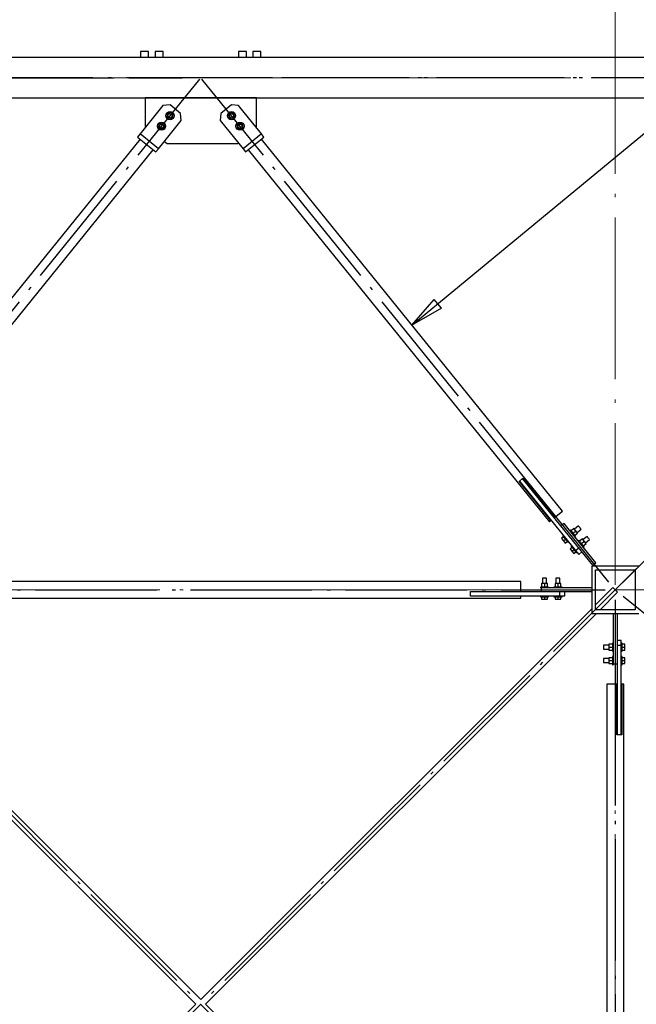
# Paper-space layout 'A0 Advance Steel' of a CAD drawing. Header units: millimetres. Extents: x 228 to 822, y 214 to 634.
# Tile 59 of 76: x 602 to 620, y 300 to 329. Entities that reach past the tile are written whole.
import ezdxf

# ---------------------------------------------------------------- set-up
doc = ezdxf.new("R2010")
doc.units = ezdxf.units.MM
doc.linetypes.add('ACAD_ISO04W100', pattern=[30, 24, -3, 0, -3])
doc.layers.get('0').update_dxf_attribs({"linetype": 'CONTINUOUS'})
for name, color, linetype in [('AS_Belki', 145, 'CONTINUOUS'), ('AS_Blachy', 30, 'CONTINUOUS'), ('AS_Sruby', 9, 'CONTINUOUS')]:
    doc.layers.add(name, color=color, linetype=linetype)

# ---------------------------------------------------------------- blocks, each defined once
blk = doc.blocks.new('324ewdsczxzxcz')
at = {"linetype": 'ACAD_ISO04W100', "lineweight": 5, "ltscale": 0.2}
for p, q in [((343.029, 244.968), (343.029, 340.131)), ((378.311, 321.018, -2695.986), (283.147, 321.018, -2695.986)), ((378.311, 305.818, -2695.986), (283.147, 305.818, -2695.986))]:
    blk.add_line(p, q, dxfattribs=at)

psp = doc.layouts.new('A0 Advance Steel')

# ---------------------------------------------------------------- linework, layer by layer
at = {"color": 0, "linetype": 'ByBlock', "lineweight": -2}
for p, q in [((613.526, 319.91), (614.191, 320.675)), ((614.403, 320.418), (614.191, 320.675)), ((614.403, 320.418), (613.526, 319.91))]:
    psp.add_line(p, q, dxfattribs=at)
at = {"color": 7}
psp.add_lwpolyline([(613.526, 319.91), (643.79, 344.895), (658.737, 344.895)], dxfattribs=at)
at = {"layer": 'AS_Belki', "linetype": 'Continuous', "ltscale": 0.15}
for p, q in [((631.66, 327.855), (582.86, 327.855)), ((582.86, 326.655), (631.66, 326.655)), ((605.462, 325.43), (597.76, 315.913)), ((617.993, 314.389), (609.059, 325.43)), ((597.76, 315.118), (605.851, 325.116)), ((608.67, 325.116), (617.605, 314.074)), ((616.809, 315.36), (616.817, 315.366)), ((616.817, 315.366), (617.76, 314.2)), ((616.708, 315.278), (616.716, 315.285)), ((617.651, 314.112), (616.708, 315.278)), ((617.76, 314.2), (617.993, 314.389)), ((617.605, 314.074), (617.651, 314.112)), ((620.26, 312.755), (618.86, 312.755)), ((618.86, 312.755), (618.86, 311.355)), ((618.97, 312.645), (620.15, 312.645)), ((618.97, 311.465), (618.97, 312.645)), ((620.15, 312.645), (620.15, 311.465)), ((616.76, 312.305), (597.76, 312.305)), ((616.76, 312.005), (616.76, 312.305)), ((619.49, 312.126), (618.97, 311.607)), ((619.51, 312.105), (619.49, 312.126)), ((619.56, 312.055), (619.51, 312.105)), ((597.76, 311.805), (616.76, 311.805)), ((615.26, 312.005), (616.76, 312.005)), ((615.26, 311.995), (615.26, 312.005)), ((615.26, 311.865), (615.26, 311.875)), ((616.76, 311.865), (615.26, 311.865)), ((616.76, 311.805), (616.76, 311.865)), ((619.112, 311.465), (619.631, 311.984)), ((619.61, 312.005), (619.56, 312.055)), ((619.631, 311.984), (619.61, 312.005)), ((595.519, 311.355), (607.119, 299.755)), ((607.26, 299.897), (595.66, 311.497)), ((618.86, 311.497), (607.26, 299.897)), ((607.402, 299.755), (619.002, 311.355)), ((618.86, 311.355), (620.26, 311.355)), ((620.15, 311.465), (618.97, 311.465)), ((619.61, 309.255), (619.31, 309.255)), ((619.31, 309.255), (619.31, 290.255)), ((619.61, 307.755), (619.61, 309.255)), ((619.81, 309.255), (619.75, 309.255)), ((619.75, 309.255), (619.75, 307.755)), ((619.81, 290.255), (619.81, 309.255)), ((619.62, 307.755), (619.61, 307.755)), ((619.75, 307.755), (619.74, 307.755)), ((607.119, 299.755), (595.519, 288.155)), ((619.002, 288.155), (607.402, 299.755))]:
    psp.add_line(p, q, dxfattribs=at)
at = {"layer": 'AS_Belki', "color": 10, "linetype": 'ACAD_ISO04W100', "ltscale": 0.15}
for points in [[(634.16, 327.255), (631.66, 327.255), (582.86, 327.255), (580.36, 327.255)], [(581.134, 327.255), (582.679, 327.255), (605.16, 327.255), (606.704, 327.255)], [(595.149, 312.288), (596.722, 314.232), (605.656, 325.273), (607.229, 327.216)], [(619.372, 312.288), (617.799, 314.232), (608.865, 325.273), (607.292, 327.216)], [(633.387, 327.255), (631.842, 327.255), (609.361, 327.255), (607.817, 327.255)], [(634.548, 327.043), (632.781, 325.275), (621.54, 314.035), (619.773, 312.267)], [(621.328, 285.687), (619.56, 287.455), (594.96, 312.055), (593.193, 313.823)], [(593.193, 285.687), (594.96, 287.455), (619.56, 312.055), (621.328, 313.823)], [(595.26, 312.055), (597.76, 312.055), (616.76, 312.055), (619.26, 312.055)], [(619.56, 312.055), (619.56, 312.055), (619.56, 312.055), (619.56, 312.055)], [(619.794, 311.866), (621.737, 310.294), (632.778, 301.359), (634.722, 299.787)], [(619.56, 311.755), (619.56, 309.255), (619.56, 290.255), (619.56, 287.755)]]:
    psp.add_lwpolyline(points, dxfattribs=at)
at = {"layer": 'AS_Blachy', "linetype": 'Continuous', "ltscale": 0.15}
for p, q in [((606.139, 326.426), (605.46, 325.586)), ((608.91, 326.654), (605.61, 326.654)), ((605.61, 326.654), (605.61, 325.804)), ((606.35, 326.448), (606.139, 326.426)), ((606.661, 326.196), (606.35, 326.448)), ((608.171, 326.448), (607.86, 326.196)), ((608.382, 326.426), (608.171, 326.448)), ((609.061, 325.586), (608.382, 326.426)), ((608.91, 325.804), (608.91, 326.654)), ((606.683, 325.985), (606.661, 326.196)), ((607.86, 326.196), (607.838, 325.985)), ((606.004, 325.146), (606.683, 325.985)), ((607.838, 325.985), (608.517, 325.146)), ((605.46, 325.586), (605.384, 325.493)), ((606.004, 325.146), (605.46, 325.586)), ((605.61, 325.804), (605.626, 325.792)), ((609.061, 325.586), (608.517, 325.146)), ((608.896, 325.79), (608.91, 325.804)), ((609.137, 325.493), (609.061, 325.586)), ((605.384, 325.493), (605.928, 325.053)), ((606.181, 325.365), (606.26, 325.304)), ((606.26, 325.304), (608.36, 325.304)), ((608.36, 325.304), (608.377, 325.319)), ((608.592, 325.053), (609.137, 325.493)), ((605.928, 325.053), (606.004, 325.146)), ((608.517, 325.146), (608.592, 325.053)), ((616.716, 315.285), (616.809, 315.36)), ((617.948, 313.953), (616.809, 315.36)), ((616.716, 315.285), (618.383, 313.225)), ((618.041, 314.028), (617.948, 313.953)), ((618.891, 312.787), (617.948, 313.953)), ((618.984, 312.862), (618.041, 314.028)), ((618.383, 313.225), (618.476, 313.3)), ((618.383, 313.225), (618.477, 313.108)), ((618.477, 313.108), (618.57, 313.183)), ((618.891, 312.787), (618.984, 312.862)), ((618.86, 312.115), (617.361, 312.115)), ((617.361, 312.115), (617.361, 311.995)), ((617.361, 311.995), (615.26, 311.995)), ((615.26, 311.875), (615.26, 311.995)), ((615.26, 311.875), (617.86, 311.875)), ((618.86, 311.995), (617.361, 311.995)), ((617.86, 311.875), (617.91, 311.875)), ((617.91, 311.995), (617.91, 311.875)), ((617.91, 311.875), (618.06, 311.875)), ((618.06, 311.875), (618.06, 311.995)), ((619.5, 311.355), (619.5, 309.855)), ((619.62, 311.355), (619.62, 309.855)), ((619.74, 310.555), (619.62, 310.555)), ((619.74, 310.405), (619.62, 310.405)), ((619.74, 310.405), (619.74, 310.555)), ((619.74, 309.955), (619.74, 310.405)), ((619.5, 309.855), (619.62, 309.855)), ((619.62, 309.855), (619.62, 307.755)), ((619.74, 307.755), (619.74, 309.955)), ((619.74, 307.755), (619.62, 307.755))]:
    psp.add_line(p, q, dxfattribs=at)
at = {"layer": 'AS_Sruby', "linetype": 'Continuous', "ltscale": 0.15}
for p, q in [((605.477, 328.035), (605.473, 328.035)), ((605.473, 328.035), (605.473, 327.855)), ((605.498, 328.035), (605.477, 328.035)), ((605.534, 328.035), (605.498, 328.035)), ((605.578, 328.035), (605.534, 328.035)), ((605.625, 328.035), (605.578, 328.035)), ((605.666, 328.035), (605.625, 328.035)), ((605.697, 328.035), (605.666, 328.035)), ((605.712, 328.035), (605.697, 328.035)), ((605.712, 327.855), (605.712, 328.035)), ((605.909, 328.035), (605.906, 328.035)), ((605.906, 328.035), (605.906, 327.855)), ((605.93, 328.035), (605.909, 328.035)), ((605.966, 328.035), (605.93, 328.035)), ((606.011, 328.035), (605.966, 328.035)), ((606.057, 328.035), (606.011, 328.035)), ((606.099, 328.035), (606.057, 328.035)), ((606.129, 328.035), (606.099, 328.035)), ((606.144, 328.035), (606.129, 328.035)), ((606.144, 327.855), (606.144, 328.035)), ((608.392, 328.035), (608.377, 328.035)), ((608.377, 328.035), (608.377, 327.855)), ((608.422, 328.035), (608.392, 328.035)), ((608.464, 328.035), (608.422, 328.035)), ((608.51, 328.035), (608.464, 328.035)), ((608.555, 328.035), (608.51, 328.035)), ((608.59, 328.035), (608.555, 328.035)), ((608.612, 328.035), (608.59, 328.035)), ((608.615, 328.035), (608.612, 328.035)), ((608.615, 327.855), (608.615, 328.035)), ((608.824, 328.035), (608.809, 328.035)), ((608.809, 328.035), (608.809, 327.855)), ((608.854, 328.035), (608.824, 328.035)), ((608.896, 328.035), (608.854, 328.035)), ((608.943, 328.035), (608.896, 328.035)), ((608.987, 328.035), (608.943, 328.035)), ((609.023, 328.035), (608.987, 328.035)), ((609.044, 328.035), (609.023, 328.035)), ((609.048, 328.035), (609.044, 328.035)), ((609.048, 327.855), (609.048, 328.035)), ((606.27, 326.191), (606.255, 326.092)), ((606.364, 326.227), (606.27, 326.191)), ((606.442, 326.164), (606.364, 326.227)), ((606.426, 326.065), (606.442, 326.164)), ((608.157, 326.227), (608.079, 326.164)), ((608.079, 326.164), (608.095, 326.065)), ((608.25, 326.191), (608.157, 326.227)), ((608.266, 326.092), (608.25, 326.191)), ((606.019, 325.88), (606.003, 325.781)), ((606.112, 325.916), (606.019, 325.88)), ((606.19, 325.853), (606.112, 325.916)), ((606.175, 325.754), (606.19, 325.853)), ((606.255, 326.092), (606.333, 326.029)), ((606.333, 326.029), (606.426, 326.065)), ((608.095, 326.065), (608.188, 326.029)), ((608.188, 326.029), (608.266, 326.092)), ((608.409, 325.916), (608.331, 325.853)), ((608.331, 325.853), (608.346, 325.754)), ((608.502, 325.88), (608.409, 325.916)), ((608.518, 325.781), (608.502, 325.88)), ((606.003, 325.781), (606.081, 325.718)), ((606.081, 325.718), (606.175, 325.754)), ((608.346, 325.754), (608.44, 325.718)), ((608.44, 325.718), (608.518, 325.781)), ((618.335, 313.876), (618.251, 313.808)), ((618.39, 313.809), (618.335, 313.876)), ((618.47, 313.951), (618.352, 313.856)), ((618.427, 313.762), (618.545, 313.858)), ((618.473, 313.948), (618.47, 313.951)), ((618.481, 313.938), (618.473, 313.948)), ((618.493, 313.922), (618.481, 313.938)), ((618.508, 313.905), (618.493, 313.922)), ((618.522, 313.887), (618.508, 313.905)), ((618.534, 313.872), (618.522, 313.887)), ((618.543, 313.861), (618.534, 313.872)), ((618.545, 313.858), (618.543, 313.861)), ((618.026, 313.626), (617.967, 313.579)), ((617.967, 313.579), (618.022, 313.511)), ((618.024, 313.668), (618.005, 313.652)), ((618.006, 313.65), (618.005, 313.652)), ((618.01, 313.645), (618.006, 313.65)), ((618.017, 313.636), (618.01, 313.645)), ((618.027, 313.625), (618.017, 313.636)), ((618.022, 313.511), (618.08, 313.559)), ((618.038, 313.61), (618.027, 313.625)), ((618.051, 313.594), (618.038, 313.61)), ((618.065, 313.577), (618.051, 313.594)), ((618.08, 313.559), (618.065, 313.577)), ((618.095, 313.54), (618.08, 313.559)), ((618.23, 313.834), (618.211, 313.819)), ((618.232, 313.833), (618.23, 313.834)), ((618.236, 313.827), (618.232, 313.833)), ((618.243, 313.819), (618.236, 313.827)), ((618.252, 313.807), (618.243, 313.819)), ((618.264, 313.793), (618.252, 313.807)), ((618.277, 313.777), (618.264, 313.793)), ((618.291, 313.759), (618.277, 313.777)), ((618.306, 313.741), (618.291, 313.759)), ((618.306, 313.741), (618.39, 313.809)), ((618.32, 313.723), (618.306, 313.741)), ((618.334, 313.705), (618.32, 313.723)), ((618.347, 313.689), (618.334, 313.705)), ((618.359, 313.675), (618.347, 313.689)), ((618.368, 313.663), (618.359, 313.675)), ((618.36, 313.674), (618.444, 313.742)), ((618.362, 313.632), (618.381, 313.648)), ((618.375, 313.655), (618.368, 313.663)), ((618.38, 313.65), (618.375, 313.655)), ((618.381, 313.648), (618.38, 313.65)), ((618.444, 313.742), (618.39, 313.809)), ((618.587, 313.565), (618.503, 313.498)), ((618.641, 313.498), (618.587, 313.565)), ((618.722, 313.64), (618.603, 313.545)), ((618.724, 313.637), (618.722, 313.64)), ((618.733, 313.627), (618.724, 313.637)), ((618.745, 313.611), (618.733, 313.627)), ((618.759, 313.594), (618.745, 313.611)), ((618.774, 313.576), (618.759, 313.594)), ((618.786, 313.561), (618.774, 313.576)), ((618.794, 313.551), (618.786, 313.561)), ((618.797, 313.547), (618.794, 313.551)), ((618.022, 313.511), (618.076, 313.444)), ((618.076, 313.444), (618.135, 313.491)), ((618.109, 313.523), (618.095, 313.54)), ((618.122, 313.507), (618.109, 313.523)), ((618.133, 313.493), (618.122, 313.507)), ((618.143, 313.481), (618.133, 313.493)), ((618.15, 313.472), (618.143, 313.481)), ((618.154, 313.467), (618.15, 313.472)), ((618.156, 313.465), (618.154, 313.467)), ((618.156, 313.465), (618.175, 313.481)), ((618.277, 313.315), (618.219, 313.268)), ((618.219, 313.268), (618.273, 313.2)), ((618.276, 313.357), (618.256, 313.341)), ((618.258, 313.339), (618.256, 313.341)), ((618.262, 313.334), (618.258, 313.339)), ((618.269, 313.325), (618.262, 313.334)), ((618.278, 313.314), (618.269, 313.325)), ((618.29, 313.299), (618.278, 313.314)), ((618.303, 313.283), (618.29, 313.299)), ((618.317, 313.266), (618.303, 313.283)), ((618.332, 313.248), (618.317, 313.266)), ((618.482, 313.523), (618.462, 313.508)), ((618.483, 313.522), (618.482, 313.523)), ((618.487, 313.516), (618.483, 313.522)), ((618.494, 313.508), (618.487, 313.516)), ((618.504, 313.496), (618.494, 313.508)), ((618.515, 313.482), (618.504, 313.496)), ((618.528, 313.466), (618.515, 313.482)), ((618.542, 313.448), (618.528, 313.466)), ((618.557, 313.43), (618.542, 313.448)), ((618.557, 313.43), (618.641, 313.498)), ((618.572, 313.412), (618.557, 313.43)), ((618.586, 313.394), (618.572, 313.412)), ((618.599, 313.378), (618.586, 313.394)), ((618.611, 313.364), (618.599, 313.378)), ((618.62, 313.353), (618.611, 313.364)), ((618.612, 313.363), (618.696, 313.431)), ((618.613, 313.321), (618.633, 313.337)), ((618.627, 313.344), (618.62, 313.353)), ((618.631, 313.339), (618.627, 313.344)), ((618.633, 313.337), (618.631, 313.339)), ((618.696, 313.431), (618.641, 313.498)), ((618.679, 313.451), (618.797, 313.547)), ((618.273, 313.2), (618.332, 313.248)), ((618.273, 313.2), (618.328, 313.133)), ((618.328, 313.133), (618.386, 313.18)), ((618.346, 313.229), (618.332, 313.248)), ((618.361, 313.212), (618.346, 313.229)), ((618.374, 313.196), (618.361, 313.212)), ((618.385, 313.182), (618.374, 313.196)), ((618.386, 313.18), (618.385, 313.182)), ((618.394, 313.17), (618.386, 313.18)), ((618.401, 313.161), (618.394, 313.17)), ((618.406, 313.156), (618.401, 313.161)), ((618.407, 313.154), (618.406, 313.156)), ((618.407, 313.154), (618.427, 313.17)), ((617.405, 312.4), (617.4, 312.4)), ((617.4, 312.4), (617.4, 312.248)), ((617.418, 312.4), (617.405, 312.4)), ((617.438, 312.4), (617.418, 312.4)), ((617.46, 312.4), (617.438, 312.4)), ((617.483, 312.4), (617.46, 312.4)), ((617.503, 312.4), (617.483, 312.4)), ((617.516, 312.4), (617.503, 312.4)), ((617.52, 312.4), (617.516, 312.4)), ((617.52, 312.248), (617.52, 312.4)), ((617.805, 312.4), (617.8, 312.4)), ((617.8, 312.4), (617.8, 312.248)), ((617.818, 312.4), (617.805, 312.4)), ((617.838, 312.4), (617.818, 312.4)), ((617.86, 312.4), (617.838, 312.4)), ((617.883, 312.4), (617.86, 312.4)), ((617.903, 312.4), (617.883, 312.4)), ((617.916, 312.4), (617.903, 312.4)), ((617.92, 312.4), (617.916, 312.4)), ((617.92, 312.248), (617.92, 312.4)), ((617.343, 312.14), (617.34, 312.14)), ((617.34, 312.14), (617.34, 312.115)), ((617.343, 312.115), (617.34, 312.115)), ((617.35, 312.14), (617.343, 312.14)), ((617.35, 312.115), (617.343, 312.115)), ((617.361, 312.14), (617.35, 312.14)), ((617.36, 312.115), (617.35, 312.115)), ((617.376, 312.14), (617.361, 312.14)), ((617.46, 312.248), (617.374, 312.248)), ((617.374, 312.248), (617.374, 312.14)), ((617.394, 312.14), (617.376, 312.14)), ((617.415, 312.14), (617.394, 312.14)), ((617.437, 312.14), (617.415, 312.14)), ((617.46, 312.14), (617.437, 312.14)), ((617.547, 312.248), (617.46, 312.248)), ((617.46, 312.248), (617.46, 312.14)), ((617.484, 312.14), (617.46, 312.14)), ((617.506, 312.14), (617.484, 312.14)), ((617.527, 312.14), (617.506, 312.14)), ((617.545, 312.14), (617.527, 312.14)), ((617.56, 312.14), (617.545, 312.14)), ((617.547, 312.14), (617.547, 312.248)), ((617.571, 312.14), (617.56, 312.14)), ((617.578, 312.14), (617.571, 312.14)), ((617.58, 312.14), (617.578, 312.14)), ((617.58, 312.115), (617.58, 312.14)), ((617.743, 312.14), (617.74, 312.14)), ((617.74, 312.14), (617.74, 312.115)), ((617.75, 312.14), (617.743, 312.14)), ((617.761, 312.14), (617.75, 312.14)), ((617.776, 312.14), (617.761, 312.14)), ((617.86, 312.248), (617.774, 312.248)), ((617.774, 312.248), (617.774, 312.14)), ((617.794, 312.14), (617.776, 312.14)), ((617.815, 312.14), (617.794, 312.14)), ((617.837, 312.14), (617.815, 312.14)), ((617.86, 312.14), (617.837, 312.14)), ((617.947, 312.248), (617.86, 312.248)), ((617.86, 312.248), (617.86, 312.14)), ((617.884, 312.14), (617.86, 312.14)), ((617.906, 312.14), (617.884, 312.14)), ((617.927, 312.14), (617.906, 312.14)), ((617.945, 312.14), (617.927, 312.14)), ((617.96, 312.14), (617.945, 312.14)), ((617.947, 312.14), (617.947, 312.248)), ((617.971, 312.14), (617.96, 312.14)), ((617.978, 312.14), (617.971, 312.14)), ((617.98, 312.14), (617.978, 312.14)), ((617.98, 312.115), (617.98, 312.14)), ((617.34, 311.875), (617.34, 311.85)), ((617.34, 311.85), (617.343, 311.85)), ((617.343, 311.85), (617.35, 311.85)), ((617.35, 311.85), (617.361, 311.85)), ((617.361, 311.85), (617.376, 311.85)), ((617.374, 311.85), (617.374, 311.775)), ((617.376, 311.85), (617.394, 311.85)), ((617.394, 311.85), (617.415, 311.85)), ((617.415, 311.85), (617.437, 311.85)), ((617.437, 311.85), (617.46, 311.85)), ((617.46, 311.85), (617.484, 311.85)), ((617.46, 311.85), (617.46, 311.775)), ((617.484, 311.85), (617.506, 311.85)), ((617.506, 311.85), (617.527, 311.85)), ((617.527, 311.85), (617.545, 311.85)), ((617.545, 311.85), (617.56, 311.85)), ((617.547, 311.775), (617.547, 311.85)), ((617.56, 311.85), (617.571, 311.85)), ((617.571, 311.85), (617.578, 311.85)), ((617.578, 311.85), (617.58, 311.85)), ((617.58, 311.85), (617.58, 311.875)), ((617.74, 311.875), (617.74, 311.85)), ((617.74, 311.85), (617.743, 311.85)), ((617.743, 311.85), (617.75, 311.85)), ((617.75, 311.85), (617.761, 311.85)), ((617.761, 311.85), (617.776, 311.85)), ((617.774, 311.85), (617.774, 311.775)), ((617.776, 311.85), (617.794, 311.85)), ((617.794, 311.85), (617.815, 311.85)), ((617.815, 311.85), (617.837, 311.85)), ((617.837, 311.85), (617.86, 311.85)), ((617.86, 311.85), (617.884, 311.85)), ((617.86, 311.85), (617.86, 311.775)), ((617.884, 311.85), (617.906, 311.85)), ((617.906, 311.85), (617.927, 311.85)), ((617.927, 311.85), (617.945, 311.85)), ((617.945, 311.85), (617.96, 311.85)), ((617.947, 311.775), (617.947, 311.85)), ((617.96, 311.85), (617.971, 311.85)), ((617.971, 311.85), (617.978, 311.85)), ((617.978, 311.85), (617.98, 311.85)), ((617.98, 311.85), (617.98, 311.875)), ((617.374, 311.775), (617.46, 311.775)), ((617.46, 311.775), (617.547, 311.775)), ((617.774, 311.775), (617.86, 311.775)), ((617.86, 311.775), (617.947, 311.775)), ((619.367, 310.415), (619.215, 310.415)), ((619.215, 310.415), (619.215, 310.411)), ((619.215, 310.411), (619.215, 310.398)), ((619.215, 310.398), (619.215, 310.378)), ((619.215, 310.378), (619.215, 310.355)), ((619.215, 310.355), (619.215, 310.332)), ((619.475, 310.442), (619.367, 310.442)), ((619.367, 310.442), (619.367, 310.355)), ((619.367, 310.355), (619.475, 310.355)), ((619.367, 310.355), (619.367, 310.268)), ((619.5, 310.475), (619.475, 310.475)), ((619.475, 310.475), (619.475, 310.473)), ((619.475, 310.473), (619.475, 310.466)), ((619.475, 310.466), (619.475, 310.455)), ((619.475, 310.455), (619.475, 310.44)), ((619.475, 310.44), (619.475, 310.422)), ((619.475, 310.422), (619.475, 310.401)), ((619.475, 310.401), (619.475, 310.379)), ((619.475, 310.379), (619.475, 310.355)), ((619.475, 310.355), (619.475, 310.332)), ((619.765, 310.475), (619.74, 310.475)), ((619.765, 310.473), (619.765, 310.475)), ((619.765, 310.466), (619.765, 310.473)), ((619.765, 310.455), (619.765, 310.466)), ((619.765, 310.44), (619.765, 310.455)), ((619.84, 310.442), (619.765, 310.442)), ((619.765, 310.422), (619.765, 310.44)), ((619.765, 310.401), (619.765, 310.422)), ((619.765, 310.379), (619.765, 310.401)), ((619.765, 310.355), (619.765, 310.379)), ((619.765, 310.355), (619.84, 310.355)), ((619.765, 310.332), (619.765, 310.355)), ((619.84, 310.355), (619.84, 310.442)), ((619.84, 310.268), (619.84, 310.355)), ((619.215, 310.332), (619.215, 310.313)), ((619.215, 310.313), (619.215, 310.3)), ((619.215, 310.3), (619.215, 310.295)), ((619.215, 310.295), (619.367, 310.295)), ((619.367, 310.268), (619.475, 310.268)), ((619.475, 310.042), (619.367, 310.042)), ((619.367, 310.042), (619.367, 309.955)), ((619.475, 310.332), (619.475, 310.309)), ((619.475, 310.309), (619.475, 310.288)), ((619.475, 310.288), (619.475, 310.27)), ((619.475, 310.27), (619.475, 310.255)), ((619.475, 310.255), (619.475, 310.244)), ((619.475, 310.244), (619.475, 310.237)), ((619.475, 310.237), (619.475, 310.235)), ((619.475, 310.235), (619.5, 310.235)), ((619.5, 310.075), (619.475, 310.075)), ((619.475, 310.075), (619.475, 310.073)), ((619.475, 310.073), (619.475, 310.066)), ((619.475, 310.066), (619.475, 310.055)), ((619.475, 310.055), (619.475, 310.04)), ((619.74, 310.235), (619.765, 310.235)), ((619.765, 310.075), (619.74, 310.075)), ((619.765, 310.309), (619.765, 310.332)), ((619.765, 310.288), (619.765, 310.309)), ((619.765, 310.27), (619.765, 310.288)), ((619.765, 310.255), (619.765, 310.27)), ((619.765, 310.268), (619.84, 310.268)), ((619.765, 310.244), (619.765, 310.255)), ((619.765, 310.237), (619.765, 310.244)), ((619.765, 310.235), (619.765, 310.237)), ((619.765, 310.073), (619.765, 310.075)), ((619.765, 310.066), (619.765, 310.073)), ((619.765, 310.055), (619.765, 310.066)), ((619.765, 310.04), (619.765, 310.055)), ((619.84, 310.042), (619.765, 310.042)), ((619.84, 309.955), (619.84, 310.042)), ((619.367, 310.015), (619.215, 310.015)), ((619.215, 310.015), (619.215, 310.011)), ((619.215, 310.011), (619.215, 309.998)), ((619.215, 309.998), (619.215, 309.978)), ((619.215, 309.978), (619.215, 309.955)), ((619.215, 309.955), (619.215, 309.932)), ((619.215, 309.932), (619.215, 309.913)), ((619.215, 309.913), (619.215, 309.9)), ((619.215, 309.9), (619.215, 309.895)), ((619.215, 309.895), (619.367, 309.895)), ((619.367, 309.955), (619.475, 309.955)), ((619.367, 309.955), (619.367, 309.868)), ((619.367, 309.868), (619.475, 309.868)), ((619.475, 310.04), (619.475, 310.022)), ((619.475, 310.022), (619.475, 310.001)), ((619.475, 310.001), (619.475, 309.979)), ((619.475, 309.979), (619.475, 309.955)), ((619.475, 309.955), (619.475, 309.932)), ((619.475, 309.932), (619.475, 309.909)), ((619.475, 309.909), (619.475, 309.888)), ((619.475, 309.888), (619.475, 309.87)), ((619.475, 309.87), (619.475, 309.855)), ((619.475, 309.855), (619.475, 309.844)), ((619.475, 309.844), (619.475, 309.837)), ((619.475, 309.837), (619.475, 309.835)), ((619.475, 309.835), (619.5, 309.835)), ((619.5, 309.855), (619.5, 309.844)), ((619.5, 309.844), (619.5, 309.837)), ((619.5, 309.837), (619.5, 309.835)), ((619.74, 309.835), (619.765, 309.835)), ((619.765, 310.022), (619.765, 310.04)), ((619.765, 310.001), (619.765, 310.022)), ((619.765, 309.979), (619.765, 310.001)), ((619.765, 309.955), (619.765, 309.979)), ((619.765, 309.955), (619.84, 309.955)), ((619.765, 309.932), (619.765, 309.955)), ((619.765, 309.909), (619.765, 309.932)), ((619.765, 309.888), (619.765, 309.909)), ((619.765, 309.87), (619.765, 309.888)), ((619.765, 309.855), (619.765, 309.87)), ((619.765, 309.868), (619.84, 309.868)), ((619.765, 309.844), (619.765, 309.855)), ((619.765, 309.837), (619.765, 309.844)), ((619.765, 309.835), (619.765, 309.837)), ((619.84, 309.868), (619.84, 309.955))]:
    psp.add_line(p, q, dxfattribs=at)
for centre, radius in [((606.348, 326.128), 0.12), ((606.348, 326.128), 0.06), ((608.173, 326.128), 0.12), ((608.173, 326.128), 0.06), ((606.097, 325.817), 0.12), ((606.097, 325.817), 0.06), ((608.424, 325.817), 0.12), ((608.424, 325.817), 0.06)]:
    psp.add_circle(centre, radius, dxfattribs=at)

# ---------------------------------------------------------------- block references
psp.add_blockref('324ewdsczxzxcz', (276.531, 6.237, 21392.364))

doc.saveas('drawing.dxf')
